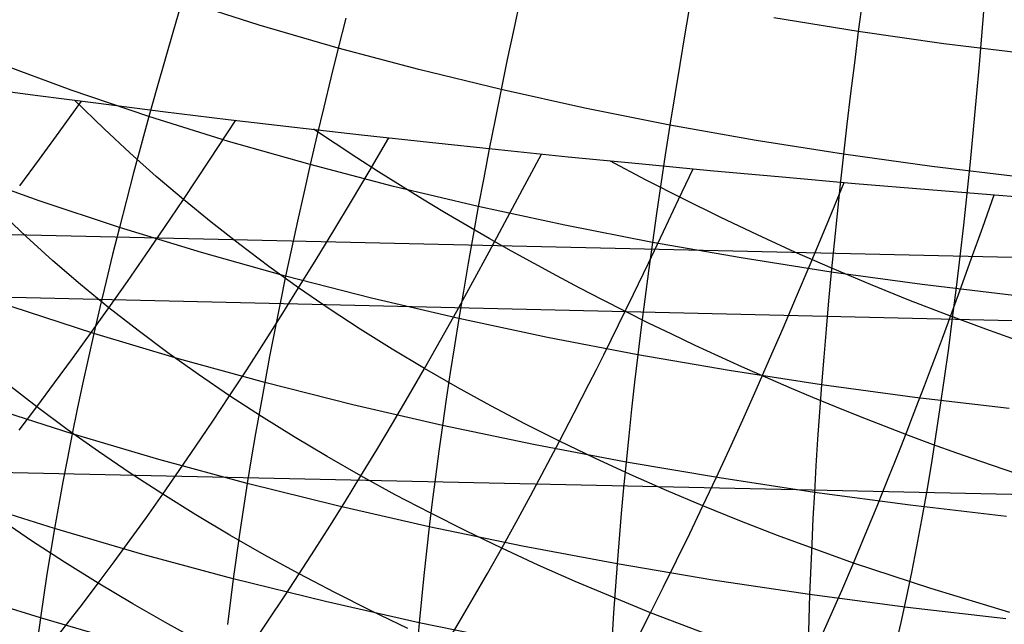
# Model space of a CAD drawing. Extents: x -274 to 274, y -220 to 276.
# Tile 20 of 164: x -259.25 to -257, y 9.4 to 10.78. Entities that reach past the tile are written whole.
import ezdxf

# ---------------------------------------------------------------- set-up
doc = ezdxf.new("R2010")
doc.units = 0
doc.layers.add('PREDEFINITO', color=7, linetype='CONTINUOUS')

msp = doc.modelspace()

# ---------------------------------------------------------------- linework, layer by layer
at = {"layer": 'PREDEFINITO'}
for p, q in [((-258.8791, 10.8203, 693.6575), (-258.899, 10.753, 693.6087)), ((-258.703, 10.7642, 693.7198), (-258.8791, 10.8203, 693.6575)), ((-258.1068, 10.8244, 694.0248), (-258.1219, 10.7546, 693.9814)), ((-257.3255, 10.8209, 694.2872), (-257.3349, 10.7493, 694.2477)), ((-257.0463, 10.8244, 694.7893), (-257.0524, 10.7491, 694.8097)), ((-257.7186, 10.8151, 694.1636), (-257.7308, 10.7444, 694.1221)), ((-258.5054, 10.7798, 693.8263), (-258.5228, 10.7116, 693.7789)), ((-257.3349, 10.7493, 694.2477), (-257.528, 10.7804, 694.2074)), ((-258.899, 10.753, 693.6087), (-258.9183, 10.6865, 693.5576)), ((-258.5228, 10.7116, 693.7789), (-258.703, 10.7642, 693.7198)), ((-258.1219, 10.7546, 693.9814), (-258.1365, 10.6854, 693.9355)), ((-257.7308, 10.7444, 694.1221), (-257.7427, 10.6743, 694.078)), ((-257.3349, 10.7493, 694.2477), (-257.3439, 10.6783, 694.2057)), ((-257.1396, 10.7216, 694.2844), (-257.3349, 10.7493, 694.2477)), ((-257.0524, 10.7491, 694.8097), (-257.0587, 10.6742, 694.8316)), ((-258.5228, 10.7116, 693.7789), (-258.5396, 10.6441, 693.7291)), ((-258.3385, 10.6625, 693.8347), (-258.5228, 10.7116, 693.7789)), ((-256.9425, 10.6974, 694.3177), (-257.1396, 10.7216, 694.2844)), ((-258.9183, 10.6865, 693.5576), (-258.9371, 10.6206, 693.5042)), ((-258.1365, 10.6854, 693.9355), (-258.1506, 10.6169, 693.8873)), ((-259.1329, 10.6156, 693.3854), (-259.3056, 10.6793, 693.3191)), ((-258.1506, 10.6169, 693.8873), (-258.3385, 10.6625, 693.8347)), ((-257.7427, 10.6743, 694.078), (-257.7541, 10.6049, 694.0315)), ((-257.3439, 10.6783, 694.2057), (-257.3525, 10.608, 694.1612)), ((-257.0587, 10.6742, 694.8316), (-257.0654, 10.5997, 694.855)), ((-258.5396, 10.6441, 693.7291), (-258.5558, 10.5772, 693.677)), ((-258.9553, 10.5555, 693.4486), (-259.1329, 10.6156, 693.3854)), ((-258.9371, 10.6206, 693.5042), (-258.9553, 10.5555, 693.4486)), ((-258.1506, 10.6169, 693.8873), (-258.1643, 10.5491, 693.8367)), ((-257.9594, 10.5748, 693.9366), (-258.1506, 10.6169, 693.8873)), ((-259.0574, 10.5273, 681.7677), (-259.125, 10.5926, 681.8006)), ((-257.7541, 10.6049, 694.0315), (-257.7652, 10.5362, 693.9827)), ((-257.3525, 10.608, 694.1612), (-257.3608, 10.5384, 694.1143)), ((-257.0654, 10.5997, 694.855), (-257.0723, 10.5258, 694.88)), ((-259.1599, 10.5202, 681.8294), (-259.109, 10.5906, 681.7913)), ((-258.5558, 10.5772, 693.677), (-258.5716, 10.5111, 693.6226)), ((-257.7652, 10.5362, 693.9827), (-257.9594, 10.5748, 693.9366)), ((-258.9553, 10.5555, 693.4486), (-258.973, 10.491, 693.3907)), ((-258.7732, 10.4988, 693.5088), (-258.9553, 10.5555, 693.4486)), ((-258.1643, 10.5491, 693.8367), (-258.1776, 10.482, 693.7837)), ((-258.9986, 10.4727, 681.7402), (-259.0574, 10.5273, 681.7677)), ((-258.8166, 10.4559, 681.6419), (-258.7568, 10.547, 681.6002)), ((-257.7652, 10.5362, 693.9827), (-257.7758, 10.4681, 693.9315)), ((-257.5682, 10.5011, 694.0255), (-257.7652, 10.5362, 693.9827)), ((-257.3608, 10.5384, 694.1143), (-257.3687, 10.4695, 694.065)), ((-257.0723, 10.5258, 694.88), (-257.0795, 10.4525, 694.9065)), ((-259.2052, 10.4585, 681.8647), (-259.1599, 10.5202, 681.8294)), ((-258.5716, 10.5111, 693.6226), (-258.5869, 10.4457, 693.5659)), ((-258.452, 10.4304, 681.4646), (-258.4069, 10.5068, 681.4352)), ((-258.973, 10.491, 693.3907), (-258.9901, 10.4274, 693.3307)), ((-258.5869, 10.4457, 693.5659), (-258.7732, 10.4988, 693.5088)), ((-258.1776, 10.482, 693.7837), (-258.1904, 10.4156, 693.7285)), ((-257.3687, 10.4695, 694.065), (-257.5682, 10.5011, 694.0255)), ((-259.2503, 10.3976, 681.9016), (-259.2052, 10.4585, 681.8647)), ((-258.9383, 10.419, 681.7131), (-258.9986, 10.4727, 681.7402)), ((-258.1183, 10.3575, 681.3311), (-258.0587, 10.47, 681.2938)), ((-257.7758, 10.4681, 693.9315), (-257.786, 10.4008, 693.8779)), ((-257.3687, 10.4695, 694.065), (-257.3762, 10.4012, 694.0134)), ((-257.1671, 10.4414, 694.1013), (-257.3687, 10.4695, 694.065)), ((-258.8764, 10.3661, 681.6866), (-258.8166, 10.4559, 681.6419)), ((-258.5869, 10.4457, 693.5659), (-258.6016, 10.3809, 693.507)), ((-258.3966, 10.396, 693.62), (-258.5869, 10.4457, 693.5659)), ((-257.7452, 10.366, 681.1936), (-257.7123, 10.4361, 681.1741)), ((-256.9636, 10.4169, 694.1342), (-257.1671, 10.4414, 694.1013)), ((-257.0795, 10.4525, 694.9065), (-257.0871, 10.3797, 694.9344)), ((-249.28, 10.0586, 696.6639), (-264.924, 10.4137, 693.3263)), ((-259.2058, 10.363, 693.1433), (-259.3842, 10.4273, 693.0796)), ((-258.9901, 10.4274, 693.3307), (-259.0066, 10.3644, 693.2685)), ((-258.8764, 10.3661, 681.6866), (-258.9383, 10.419, 681.7131)), ((-258.4925, 10.3625, 681.4926), (-258.452, 10.4304, 681.4646)), ((-258.1904, 10.4156, 693.7285), (-258.2027, 10.3499, 693.6711)), ((-254.6919, 10.0366, 722.1356), (-270.3615, 10.3981, 718.92)), ((-258.2027, 10.3499, 693.6711), (-258.3966, 10.396, 693.62)), ((-257.786, 10.4008, 693.8779), (-257.7958, 10.3342, 693.8221)), ((-257.4063, 10.311, 681.0974), (-257.3674, 10.4052, 681.0746)), ((-257.3762, 10.4012, 694.0134), (-257.3834, 10.3337, 693.9594)), ((-258.6016, 10.3809, 693.507), (-258.6159, 10.317, 693.446)), ((-257.0871, 10.3797, 694.9344), (-257.0949, 10.3076, 694.9639)), ((-257.0506, 10.3029, 681.0096), (-257.0242, 10.3766, 680.9943)), ((-259.0226, 10.3022, 693.2042), (-259.2058, 10.363, 693.1433)), ((-259.0066, 10.3644, 693.2685), (-259.0226, 10.3022, 693.2042)), ((-258.9192, 10.3026, 681.7211), (-258.8764, 10.3661, 681.6866)), ((-258.8129, 10.3141, 681.6608), (-258.8764, 10.3661, 681.6866)), ((-258.5329, 10.2954, 681.5223), (-258.4925, 10.3625, 681.4926)), ((-258.2027, 10.3499, 693.6711), (-258.2145, 10.2849, 693.6114)), ((-258.0054, 10.3073, 693.7191), (-258.2027, 10.3499, 693.6711)), ((-258.148, 10.302, 681.3513), (-258.1183, 10.3575, 681.3311)), ((-257.7797, 10.2931, 681.2155), (-257.7452, 10.366, 681.1936)), ((-259.2357, 10.2814, 681.9136), (-259.2953, 10.3377, 681.9405)), ((-257.7958, 10.3342, 693.8221), (-257.8051, 10.2682, 693.764)), ((-257.3834, 10.3337, 693.9594), (-257.3902, 10.2669, 693.9032)), ((-259.0226, 10.3022, 693.2042), (-259.038, 10.2407, 693.1378)), ((-258.8348, 10.2449, 693.2622), (-259.0226, 10.3022, 693.2042)), ((-258.9619, 10.2402, 681.7577), (-258.9192, 10.3026, 681.7211)), ((-258.7478, 10.2632, 681.6357), (-258.8129, 10.3141, 681.6608)), ((-258.6159, 10.317, 693.446), (-258.6296, 10.2537, 693.3828)), ((-258.1776, 10.247, 681.3727), (-258.148, 10.302, 681.3513)), ((-257.8051, 10.2682, 693.764), (-258.0054, 10.3073, 693.7191)), ((-257.445, 10.218, 681.1229), (-257.4063, 10.311, 681.0974)), ((-257.0949, 10.3076, 694.9639), (-257.103, 10.2362, 694.9949)), ((-257.0768, 10.2299, 681.0264), (-257.0506, 10.3029, 681.0096)), ((-259.1744, 10.2262, 681.8875), (-259.2357, 10.2814, 681.9136)), ((-258.5731, 10.2293, 681.554), (-258.5329, 10.2954, 681.5223)), ((-258.2145, 10.2849, 693.6114), (-258.2259, 10.2207, 693.5495)), ((-257.814, 10.2211, 681.2393), (-257.7797, 10.2931, 681.2155)), ((-258.6812, 10.2133, 681.6114), (-258.7478, 10.2632, 681.6357)), ((-257.8051, 10.2682, 693.764), (-257.8141, 10.203, 693.7037)), ((-257.6021, 10.2327, 693.8059), (-257.8051, 10.2682, 693.764)), ((-257.3902, 10.2669, 693.9032), (-257.3966, 10.2007, 693.8447)), ((-259.038, 10.2407, 693.1378), (-259.0529, 10.1799, 693.0694)), ((-259.0043, 10.179, 681.7965), (-258.9619, 10.2402, 681.7577)), ((-258.6428, 10.1912, 693.3175), (-258.8348, 10.2449, 693.2622)), ((-258.6296, 10.2537, 693.3828), (-258.6428, 10.1912, 693.3175)), ((-258.2149, 10.1786, 681.4017), (-258.1776, 10.247, 681.3727)), ((-257.3966, 10.2007, 693.8447), (-257.6021, 10.2327, 693.8059)), ((-257.103, 10.2362, 694.9949), (-257.1114, 10.1655, 695.0274)), ((-259.1113, 10.1721, 681.8621), (-259.1744, 10.2262, 681.8875)), ((-258.6131, 10.1645, 681.588), (-258.6812, 10.2133, 681.6114)), ((-258.6131, 10.1645, 681.588), (-258.5731, 10.2293, 681.554)), ((-258.2259, 10.2207, 693.5495), (-258.2368, 10.1572, 693.4855)), ((-257.8482, 10.1501, 681.2652), (-257.814, 10.2211, 681.2393)), ((-257.4759, 10.1446, 681.1458), (-257.445, 10.218, 681.1229)), ((-257.1028, 10.1578, 681.045), (-257.0768, 10.2299, 681.0264)), ((-258.6428, 10.1912, 693.3175), (-258.6555, 10.1294, 693.2501)), ((-258.4469, 10.141, 693.3699), (-258.6428, 10.1912, 693.3175)), ((-257.8141, 10.203, 693.7037), (-257.8226, 10.1385, 693.6413)), ((-257.3966, 10.2007, 693.8447), (-257.4027, 10.1353, 693.784)), ((-257.189, 10.1723, 693.8804), (-257.3966, 10.2007, 693.8447)), ((-259.0464, 10.119, 681.8377), (-259.1113, 10.1721, 681.8621)), ((-259.0529, 10.1799, 693.0694), (-259.0672, 10.12, 692.9991)), ((-259.0464, 10.119, 681.8377), (-259.0043, 10.179, 681.7965)), ((-258.2521, 10.1113, 681.4331), (-258.2149, 10.1786, 681.4017)), ((-256.9795, 10.1474, 693.913), (-257.189, 10.1723, 693.8804)), ((-257.1114, 10.1655, 695.0274), (-257.1201, 10.0956, 695.0617)), ((-258.6529, 10.1009, 681.6244), (-258.6131, 10.1645, 681.588)), ((-258.5435, 10.1168, 681.5655), (-258.6131, 10.1645, 681.588)), ((-258.2368, 10.1572, 693.4855), (-258.2473, 10.0944, 693.4194)), ((-257.8822, 10.0804, 681.2935), (-257.8482, 10.1501, 681.2652)), ((-257.5067, 10.0724, 681.171), (-257.4759, 10.1446, 681.1458)), ((-257.1288, 10.0868, 681.0656), (-257.1028, 10.1578, 681.045)), ((-259.0809, 10.0607, 692.9267), (-259.2694, 10.1222, 692.8682)), ((-258.6555, 10.1294, 693.2501), (-258.6677, 10.0684, 693.1807)), ((-258.2473, 10.0944, 693.4194), (-258.4469, 10.141, 693.3699)), ((-257.8226, 10.1385, 693.6413), (-257.8308, 10.0748, 693.5767)), ((-257.4027, 10.1353, 693.784), (-257.4084, 10.0706, 693.7211)), ((-259.0882, 10.0605, 681.8812), (-259.0464, 10.119, 681.8377)), ((-259.0672, 10.12, 692.9991), (-259.0809, 10.0607, 692.9267)), ((-258.9799, 10.0671, 681.814), (-259.0464, 10.119, 681.8377)), ((-258.6925, 10.0386, 681.6633), (-258.6529, 10.1009, 681.6244)), ((-258.4723, 10.0703, 681.5438), (-258.5435, 10.1168, 681.5655)), ((-258.2891, 10.0453, 681.4669), (-258.2521, 10.1113, 681.4331)), ((-258.2473, 10.0944, 693.4194), (-258.2573, 10.0323, 693.3513)), ((-258.0444, 10.0513, 693.4661), (-258.2473, 10.0944, 693.4194)), ((-257.8992, 10.046, 681.3086), (-257.8822, 10.0804, 681.2935)), ((-257.1425, 10.0499, 681.0774), (-257.1288, 10.0868, 681.0656)), ((-257.1201, 10.0956, 695.0617), (-257.1292, 10.0266, 695.0976)), ((-259.1296, 10.0033, 681.927), (-259.0882, 10.0605, 681.8812)), ((-259.0809, 10.0607, 692.9267), (-259.0941, 10.0023, 692.8525)), ((-258.8879, 10.0029, 692.9827), (-259.0809, 10.0607, 692.9267)), ((-258.9118, 10.0163, 681.7913), (-258.9799, 10.0671, 681.814)), ((-258.6677, 10.0684, 693.1807), (-258.6794, 10.0081, 693.1094)), ((-258.3998, 10.0249, 681.5231), (-258.4723, 10.0703, 681.5438)), ((-257.8308, 10.0748, 693.5767), (-257.8385, 10.0118, 693.51)), ((-257.5374, 10.0015, 681.1987), (-257.5067, 10.0724, 681.171)), ((-257.4084, 10.0706, 693.7211), (-257.4138, 10.0066, 693.6561)), ((-258.7317, 9.9777, 681.7046), (-258.6925, 10.0386, 681.6633)), ((-258.3259, 9.9806, 681.5032), (-258.2891, 10.0453, 681.4669)), ((-258.2573, 10.0323, 693.3513), (-258.2669, 9.971, 693.2811)), ((-257.8385, 10.0118, 693.51), (-258.0444, 10.0513, 693.4661)), ((-257.9162, 10.0119, 681.3243), (-257.8992, 10.046, 681.3086)), ((-257.1561, 10.0133, 681.0898), (-257.1425, 10.0499, 681.0774)), ((-258.842, 9.9667, 681.7694), (-258.9118, 10.0163, 681.7913)), ((-258.6794, 10.0081, 693.1094), (-258.6906, 9.9486, 693.036)), ((-258.3259, 9.9806, 681.5032), (-258.3998, 10.0249, 681.5231)), ((-257.9331, 9.9782, 681.3407), (-257.9162, 10.0119, 681.3243)), ((-257.8385, 10.0118, 693.51), (-257.8458, 9.9495, 693.4412)), ((-257.6299, 9.9758, 693.5509), (-257.8385, 10.0118, 693.51)), ((-257.1698, 9.9771, 681.1029), (-257.1561, 10.0133, 681.0898)), ((-257.1292, 10.0266, 695.0976), (-257.1386, 9.9586, 695.1352)), ((-259.1707, 9.9475, 681.9752), (-259.1296, 10.0033, 681.927)), ((-259.0941, 10.0023, 692.8525), (-259.1067, 9.9446, 692.7764)), ((-258.6906, 9.9486, 693.036), (-258.8879, 10.0029, 692.9827)), ((-257.5528, 9.9665, 681.2135), (-257.5374, 10.0015, 681.1987)), ((-257.4138, 10.0066, 693.6561), (-257.4188, 9.9434, 693.589)), ((-258.7707, 9.9182, 681.7483), (-258.842, 9.9667, 681.7694)), ((-258.7707, 9.9182, 681.7483), (-258.7317, 9.9777, 681.7046)), ((-258.3624, 9.9173, 681.5419), (-258.3259, 9.9806, 681.5032)), ((-258.2506, 9.9374, 681.4841), (-258.3259, 9.9806, 681.5032)), ((-258.2669, 9.971, 693.2811), (-258.276, 9.9105, 693.2089)), ((-257.95, 9.9448, 681.3578), (-257.9331, 9.9782, 681.3407)), ((-257.4188, 9.9434, 693.589), (-257.6299, 9.9758, 693.5509)), ((-257.5681, 9.9318, 681.2289), (-257.5528, 9.9665, 681.2135)), ((-257.1834, 9.9412, 681.1166), (-257.1698, 9.9771, 681.1029)), ((-259.2113, 9.893, 682.0257), (-259.2792, 9.9457, 682.0475)), ((-259.2113, 9.893, 682.0257), (-259.1707, 9.9475, 681.9752)), ((-259.1067, 9.9446, 692.7764), (-259.1188, 9.8877, 692.6985)), ((-258.6906, 9.9486, 693.036), (-258.7013, 9.8898, 692.9608)), ((-258.4895, 9.8978, 693.0867), (-258.6906, 9.9486, 693.036)), ((-257.9668, 9.9118, 681.3754), (-257.95, 9.9448, 681.3578)), ((-257.8458, 9.9495, 693.4412), (-257.8528, 9.8879, 693.3704)), ((-257.4188, 9.9434, 693.589), (-257.4234, 9.8809, 693.5198)), ((-257.2055, 9.9146, 693.6241), (-257.4188, 9.9434, 693.589)), ((-257.197, 9.9057, 681.1311), (-257.1834, 9.9412, 681.1166)), ((-257.1386, 9.9586, 695.1352), (-257.1483, 9.8916, 695.1745)), ((-258.8094, 9.86, 681.7944), (-258.7707, 9.9182, 681.7483)), ((-258.6979, 9.8708, 681.7282), (-258.7707, 9.9182, 681.7483)), ((-258.174, 9.8954, 681.466), (-258.2506, 9.9374, 681.4841)), ((-257.5834, 9.8975, 681.2449), (-257.5681, 9.9318, 681.2289)), ((-258.2847, 9.8507, 693.1348), (-258.4895, 9.8978, 693.0867)), ((-258.3988, 9.8553, 681.5831), (-258.3624, 9.9173, 681.5419)), ((-258.276, 9.9105, 693.2089), (-258.2847, 9.8507, 693.1348)), ((-258.0962, 9.8545, 681.4487), (-258.174, 9.8954, 681.466)), ((-257.9837, 9.8791, 681.3937), (-257.9668, 9.9118, 681.3754)), ((-257.5986, 9.8635, 681.2617), (-257.5834, 9.8975, 681.2449)), ((-257.2107, 9.8705, 681.1461), (-257.197, 9.9057, 681.1311)), ((-256.9904, 9.8893, 693.6564), (-257.2055, 9.9146, 693.6241)), ((-259.1303, 9.8316, 692.6187), (-259.3236, 9.8937, 692.5625)), ((-259.2516, 9.8399, 682.0784), (-259.2113, 9.893, 682.0257)), ((-259.1418, 9.8415, 682.0047), (-259.2113, 9.893, 682.0257)), ((-259.1188, 9.8877, 692.6985), (-259.1303, 9.8316, 692.6187)), ((-258.7013, 9.8898, 692.9608), (-258.7115, 9.8318, 692.8837)), ((-258.0172, 9.8147, 681.4322), (-257.9837, 9.8791, 681.3937)), ((-257.8528, 9.8879, 693.3704), (-257.8593, 9.8271, 693.2976)), ((-257.4234, 9.8809, 693.5198), (-257.4277, 9.8191, 693.4485)), ((-257.1483, 9.8916, 695.1745), (-257.1583, 9.8257, 695.2155)), ((-249.3562, 9.5301, 696.9767), (-264.9987, 9.8647, 693.6296)), ((-258.8478, 9.8032, 681.8429), (-258.8094, 9.86, 681.7944)), ((-258.6236, 9.8245, 681.7089), (-258.6979, 9.8708, 681.7282)), ((-258.4349, 9.7947, 681.6268), (-258.3988, 9.8553, 681.5831)), ((-258.2847, 9.8507, 693.1348), (-258.2929, 9.7916, 693.0587)), ((-258.0765, 9.8071, 693.1801), (-258.2847, 9.8507, 693.1348)), ((-258.0172, 9.8147, 681.4322), (-258.0962, 9.8545, 681.4487)), ((-257.6139, 9.8299, 681.279), (-257.5986, 9.8635, 681.2617)), ((-257.2243, 9.8356, 681.1618), (-257.2107, 9.8705, 681.1461)), ((-259.0706, 9.7911, 681.9845), (-259.1418, 9.8415, 682.0047)), ((-259.1303, 9.8316, 692.6187), (-259.1413, 9.7762, 692.5372)), ((-258.9325, 9.7731, 692.6725), (-259.1303, 9.8316, 692.6187)), ((-258.7115, 9.8318, 692.8837), (-258.7212, 9.7746, 692.8047)), ((-257.6291, 9.7966, 681.297), (-257.6139, 9.8299, 681.279)), ((-257.2378, 9.801, 681.1782), (-257.2243, 9.8356, 681.1618)), ((-258.5479, 9.7794, 681.6904), (-258.6236, 9.8245, 681.7089)), ((-257.8654, 9.7671, 693.2228), (-258.0765, 9.8071, 693.1801)), ((-258.0505, 9.7516, 681.4732), (-258.0172, 9.8147, 681.4322)), ((-257.9369, 9.776, 681.4167), (-258.0172, 9.8147, 681.4322)), ((-257.8593, 9.8271, 693.2976), (-257.8654, 9.7671, 693.2228)), ((-257.4277, 9.8191, 693.4485), (-257.4316, 9.7581, 693.3753)), ((-257.1583, 9.8257, 695.2155), (-257.1687, 9.761, 695.2583)), ((-258.9979, 9.7418, 681.9652), (-259.0706, 9.7911, 681.9845)), ((-258.8859, 9.7477, 681.8936), (-258.8478, 9.8032, 681.8429)), ((-258.4708, 9.7354, 681.6728), (-258.4349, 9.7947, 681.6268)), ((-258.2929, 9.7916, 693.0587), (-258.3006, 9.7334, 692.9808)), ((-257.6443, 9.7636, 681.3157), (-257.6291, 9.7966, 681.297)), ((-257.2514, 9.7668, 681.1951), (-257.2378, 9.801, 681.1782)), ((-259.1413, 9.7762, 692.5372), (-259.1517, 9.7217, 692.454)), ((-258.7304, 9.7182, 692.7239), (-258.9325, 9.7731, 692.6725)), ((-258.7212, 9.7746, 692.8047), (-258.7304, 9.7182, 692.7239)), ((-258.4708, 9.7354, 681.6728), (-258.5479, 9.7794, 681.6904)), ((-257.8556, 9.7385, 681.4021), (-257.9369, 9.776, 681.4167)), ((-257.8654, 9.7671, 693.2228), (-257.8711, 9.7078, 693.1462)), ((-257.6515, 9.7307, 693.2628), (-257.8654, 9.7671, 693.2228)), ((-257.6594, 9.731, 681.3349), (-257.6443, 9.7636, 681.3157)), ((-257.265, 9.7329, 681.2128), (-257.2514, 9.7668, 681.1951)), ((-257.1687, 9.761, 695.2583), (-257.1794, 9.6974, 695.3027)), ((-258.9236, 9.6936, 681.9466), (-258.9979, 9.7418, 681.9652)), ((-258.9236, 9.6936, 681.9466), (-258.8859, 9.7477, 681.8936)), ((-258.0836, 9.6899, 681.5166), (-258.0505, 9.7516, 681.4732)), ((-257.7732, 9.7021, 681.3883), (-257.8556, 9.7385, 681.4021)), ((-257.4316, 9.7581, 693.3753), (-257.4352, 9.6979, 693.3001)), ((-259.1517, 9.7217, 692.454), (-259.171, 9.615, 692.2825)), ((-258.7304, 9.7182, 692.7239), (-258.7473, 9.6076, 692.5572)), ((-258.5244, 9.6669, 692.7729), (-258.7304, 9.7182, 692.7239)), ((-258.5064, 9.6775, 681.7212), (-258.4708, 9.7354, 681.6728)), ((-258.3923, 9.6925, 681.6561), (-258.4708, 9.7354, 681.6728)), ((-258.3006, 9.7334, 692.9808), (-258.3079, 9.6759, 692.901)), ((-257.6897, 9.6668, 681.3753), (-257.6594, 9.731, 681.3349)), ((-257.4352, 9.6979, 693.3001), (-257.6515, 9.7307, 693.2628)), ((-257.2785, 9.6993, 681.231), (-257.265, 9.7329, 681.2128)), ((-258.9609, 9.6408, 682.0018), (-258.9236, 9.6936, 681.9466)), ((-258.8477, 9.6465, 681.9288), (-258.9236, 9.6936, 681.9466)), ((-257.8711, 9.7078, 693.1462), (-257.8764, 9.6493, 693.0676)), ((-257.6897, 9.6668, 681.3753), (-257.7732, 9.7021, 681.3883)), ((-257.4352, 9.6979, 693.3001), (-257.4384, 9.6384, 693.223)), ((-257.2167, 9.6687, 693.3347), (-257.4352, 9.6979, 693.3001)), ((-257.2921, 9.6661, 681.2499), (-257.2785, 9.6993, 681.231)), ((-257.1794, 9.6974, 695.3027), (-257.1904, 9.6352, 695.349)), ((-259.171, 9.615, 692.2825), (-259.3687, 9.6777, 692.2286)), ((-258.5418, 9.621, 681.772), (-258.5064, 9.6775, 681.7212)), ((-258.3126, 9.6508, 681.6401), (-258.3923, 9.6925, 681.6561)), ((-258.3079, 9.6759, 692.901), (-258.3148, 9.6191, 692.8194)), ((-258.1166, 9.6295, 681.5624), (-258.0836, 9.6899, 681.5166)), ((-258.3148, 9.6191, 692.8194), (-258.5244, 9.6669, 692.7729)), ((-258.2316, 9.6101, 681.6249), (-258.3126, 9.6508, 681.6401)), ((-257.8764, 9.6493, 693.0676), (-257.8859, 9.5346, 692.905)), ((-257.7198, 9.6039, 681.4182), (-257.6897, 9.6668, 681.3753)), ((-257.6052, 9.6326, 681.3632), (-257.6897, 9.6668, 681.3753)), ((-257.3191, 9.6007, 681.2895), (-257.2921, 9.6661, 681.2499)), ((-256.9964, 9.6431, 693.3666), (-257.2167, 9.6687, 693.3347)), ((-259.2235, 9.5874, 682.2135), (-259.2975, 9.6375, 682.2312)), ((-258.9979, 9.5893, 682.0592), (-258.9609, 9.6408, 682.0018)), ((-258.7704, 9.6005, 681.9118), (-258.8477, 9.6465, 681.9288)), ((-258.1494, 9.5705, 681.6106), (-258.1166, 9.6295, 681.5624)), ((-257.5197, 9.5995, 681.3519), (-257.6052, 9.6326, 681.3632)), ((-257.4384, 9.6384, 693.223), (-257.4413, 9.5796, 693.144)), ((-257.1904, 9.6352, 695.349), (-257.2018, 9.5744, 695.3969)), ((-259.171, 9.615, 692.2825), (-259.1881, 9.5115, 692.1047)), ((-258.9687, 9.5558, 692.3342), (-259.171, 9.615, 692.2825)), ((-258.7473, 9.6076, 692.5572), (-258.7623, 9.5003, 692.3837)), ((-258.5768, 9.5657, 681.825), (-258.5418, 9.621, 681.772)), ((-258.3148, 9.6191, 692.8194), (-258.3272, 9.5081, 692.651)), ((-258.1018, 9.5751, 692.8634), (-258.3148, 9.6191, 692.8194)), ((-258.1494, 9.5705, 681.6106), (-258.2316, 9.6101, 681.6249)), ((-257.7497, 9.5423, 681.4634), (-257.7198, 9.6039, 681.4182)), ((-259.148, 9.5384, 682.1965), (-259.2235, 9.5874, 682.2135)), ((-259.0346, 9.5392, 682.1187), (-258.9979, 9.5893, 682.0592)), ((-258.6917, 9.5556, 681.8956), (-258.7704, 9.6005, 681.9118)), ((-257.346, 9.5366, 681.3316), (-257.5197, 9.5995, 681.3519)), ((-257.346, 9.5366, 681.3316), (-257.3191, 9.6007, 681.2895)), ((-258.6116, 9.5119, 681.8802), (-258.5768, 9.5657, 681.825)), ((-258.1819, 9.5128, 681.661), (-258.1494, 9.5705, 681.6106)), ((-258.066, 9.532, 681.597), (-258.1494, 9.5705, 681.6106)), ((-257.8859, 9.5346, 692.905), (-258.1018, 9.5751, 692.8634)), ((-257.4413, 9.5796, 693.144), (-257.446, 9.4645, 692.9805)), ((-257.2018, 9.5744, 695.3969), (-257.2135, 9.515, 695.4466)), ((-259.0708, 9.4905, 682.1803), (-259.148, 9.5384, 682.1965)), ((-259.0708, 9.4905, 682.1803), (-259.0346, 9.5392, 682.1187)), ((-258.7623, 9.5003, 692.3837), (-258.9687, 9.5558, 692.3342)), ((-258.6116, 9.5119, 681.8802), (-258.6917, 9.5556, 681.8956)), ((-257.7795, 9.4821, 681.5111), (-257.7497, 9.5423, 681.4634)), ((-257.3728, 9.4738, 681.3762), (-257.346, 9.5366, 681.3316)), ((-257.1689, 9.4781, 681.3147), (-257.346, 9.5366, 681.3316)), ((-257.9815, 9.4947, 681.5843), (-258.066, 9.532, 681.597)), ((-257.8859, 9.5346, 692.905), (-257.8938, 9.423, 692.7353)), ((-257.6672, 9.4977, 692.944), (-257.8859, 9.5346, 692.905)), ((-257.2135, 9.515, 695.4466), (-257.2255, 9.4571, 695.4979)), ((-259.1881, 9.5115, 692.1047), (-259.203, 9.4112, 691.9207)), ((-259.1067, 9.443, 682.2439), (-259.0708, 9.4905, 682.1803)), ((-258.9922, 9.4436, 682.1648), (-259.0708, 9.4905, 682.1803)), ((-258.7623, 9.5003, 692.3837), (-258.7753, 9.3962, 692.2037)), ((-258.5519, 9.4484, 692.4308), (-258.7623, 9.5003, 692.3837)), ((-258.6461, 9.4593, 681.9376), (-258.6116, 9.5119, 681.8802)), ((-258.5302, 9.4692, 681.8655), (-258.6116, 9.5119, 681.8802)), ((-258.3272, 9.5081, 692.651), (-258.3378, 9.4002, 692.4758)), ((-258.2143, 9.4564, 681.7138), (-258.1819, 9.5128, 681.661)), ((-257.8958, 9.4584, 681.5723), (-257.9815, 9.4947, 681.5843)), ((-257.446, 9.4645, 692.9805), (-257.6672, 9.4977, 692.944)), ((-259.203, 9.4112, 691.9207), (-259.4047, 9.4746, 691.8692)), ((-258.4474, 9.4276, 681.8516), (-258.5302, 9.4692, 681.8655)), ((-257.8091, 9.4232, 681.5611), (-257.7795, 9.4821, 681.5111)), ((-257.3995, 9.4124, 681.4231), (-257.3728, 9.4738, 681.3762)), ((-256.9886, 9.4239, 681.3008), (-257.1689, 9.4781, 681.3147)), ((-258.6803, 9.4081, 681.9972), (-258.6461, 9.4593, 681.9376)), ((-258.3378, 9.4002, 692.4758), (-258.5519, 9.4484, 692.4308)), ((-258.2464, 9.4014, 681.7688), (-258.2143, 9.4564, 681.7138)), ((-257.8091, 9.4232, 681.5611), (-257.8958, 9.4584, 681.5723)), ((-257.446, 9.4645, 692.9805), (-257.4494, 9.3525, 692.8099)), ((-257.2228, 9.4349, 693.0145), (-257.446, 9.4645, 692.9805)), ((-257.2255, 9.4571, 695.4979), (-257.2378, 9.4008, 695.5508)), ((-259.1422, 9.3968, 682.3096), (-259.1067, 9.443, 682.2439)), ((-258.9121, 9.3978, 682.15), (-258.9922, 9.4436, 682.1648)), ((-258.3634, 9.3871, 681.8385), (-258.4474, 9.4276, 681.8516)), ((-257.8938, 9.423, 692.7353), (-257.9001, 9.3146, 692.5588)), ((-257.8386, 9.3657, 681.6134), (-257.8091, 9.4232, 681.5611)), ((-257.6328, 9.3562, 681.541), (-257.8091, 9.4232, 681.5611)), ((-256.9977, 9.409, 693.046), (-257.2228, 9.4349, 693.0145)), ((-259.203, 9.4112, 691.9207), (-259.2159, 9.3143, 691.7309)), ((-258.9968, 9.3515, 691.9701), (-259.203, 9.4112, 691.9207)), ((-258.7142, 9.3582, 682.0589), (-258.6803, 9.4081, 681.9972)), ((-258.2782, 9.3477, 681.8261), (-258.2464, 9.4014, 681.7688)), ((-257.4262, 9.3522, 681.4724), (-257.3995, 9.4124, 681.4231)), ((-257.2378, 9.4008, 695.5508), (-257.2505, 9.3461, 695.6054)), ((-259.1773, 9.352, 682.3772), (-259.1422, 9.3968, 682.3096)), ((-258.8306, 9.3532, 682.136), (-258.9121, 9.3978, 682.15)), ((-258.3378, 9.4002, 692.4758), (-258.3467, 9.2955, 692.2941)), ((-258.1205, 9.3556, 692.5184), (-258.3378, 9.4002, 692.4758))]:
    msp.add_line(p, q, dxfattribs=at)
at = {"layer": 'PREDEFINITO', "extrusion": (-0.05162, -0.990057, 0.130855)}
msp.add_circle((-255.7853, 681.5957, 92.1061), 7, dxfattribs=at)
at = {"layer": 'PREDEFINITO', "extrusion": (0.093627, 0.554334, -0.827011)}
msp.add_arc((253.9355, 361.1874, -581.9941), 5.7944, 223.78275, 298.73229, dxfattribs=at)
at = {"layer": 'PREDEFINITO', "extrusion": (0.093184, 0.575891, -0.812198)}
msp.add_arc((254.1044, 377.3914, -571.3116), 5.4882, 230.0184, 293.14, dxfattribs=at)

doc.saveas('drawing.dxf')
